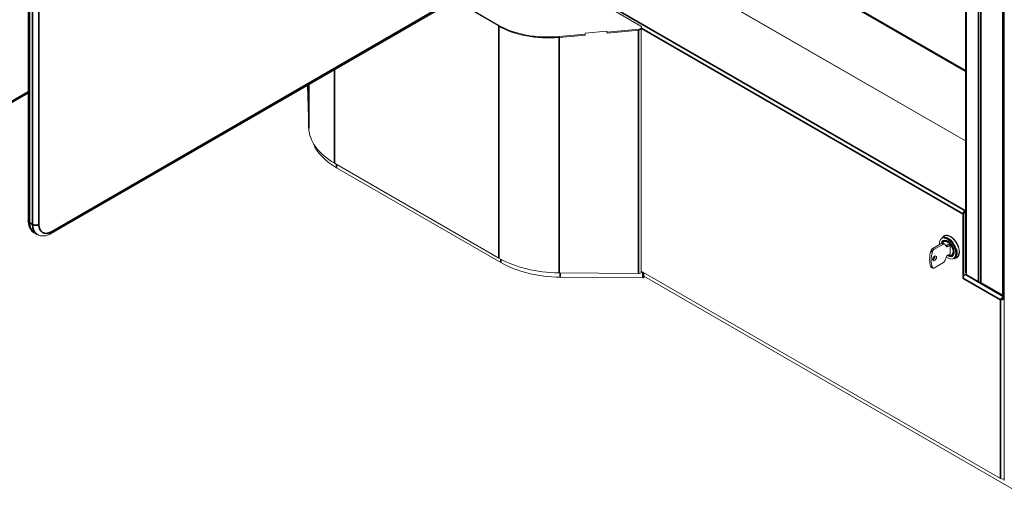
# Model space of a CAD drawing. Header units: millimetres. Extents: x 4 to 1188, y 1 to 840.
# Tile 208 of 256: x 996 to 1124, y 168 to 230. Entities that reach past the tile are written whole.
import ezdxf

# ---------------------------------------------------------------- set-up
doc = ezdxf.new("R2010")
doc.units = ezdxf.units.MM
doc.layers.add('1', color=7, linetype='Continuous')

msp = doc.modelspace()

# ---------------------------------------------------------------- linework, layer by layer
at = {"layer": '1', "color": 154, "linetype": 'Continuous', "lineweight": 13}
for p, q in [((1120.5465, 286.8416), (1120.5465, 196.303)), ((1123.6066, 285.2086), (1123.6066, 170.7825)), ((1118.5721, 281.7152), (1118.5721, 197.7093)), ((997.3512, 268.6229), (997.354, 204.3546)), ((1118.5715, 223.8569), (1081.463, 245.2815)), ((1118.5716, 214.6963), (1074.4244, 240.1847)), ((1075.5659, 239.5256), (1118.5718, 214.6962)), ((1000.2317, 202.6933), (1052.0694, 232.6162)), ((1058.1714, 229.5578), (1053.3751, 232.3269)), ((1058.1504, 229.6835), (1053.4734, 232.3838)), ((1071.251, 232.6326), (1076.5925, 229.5487)), ((1076.7088, 229.2986), (1076.6877, 229.4243)), ((1069.3792, 228.5152), (1066.0172, 228.2104)), ((1069.4003, 228.3895), (1066.0382, 228.0847)), ((1069.3792, 228.5152), (1069.3794, 228.6308)), ((1069.3792, 228.5152), (1069.4003, 228.3895)), ((1069.3794, 228.6308), (1072.2149, 228.8879)), ((1069.3794, 228.6308), (1069.4005, 228.5051)), ((1069.4003, 228.3895), (1069.4005, 228.5051)), ((1069.4005, 228.5051), (1069.445, 228.5091)), ((1076.3633, 229.1485), (1072.2148, 228.7723)), ((1072.2149, 228.8879), (1072.2148, 228.7723)), ((1072.2148, 228.7723), (1072.2358, 228.6466)), ((1076.3844, 229.0228), (1072.2358, 228.6466)), ((1076.6531, 197.7311), (1076.6531, 229.1426)), ((1033.6456, 216.3232), (1033.4775, 221.8841)), ((993.7765, 218.797), (997.3542, 220.8619)), ((1058.2232, 199.5406), (1036.9578, 211.8182)), ((1037.223, 211.2326), (1058.4868, 198.956)), ((1118.2549, 196.9395), (1118.2549, 205.2561)), ((1118.3761, 197.2582), (1118.3761, 205.3261)), ((1118.3761, 197.2583), (1118.3761, 205.1278)), ((1118.5075, 205.6935), (1118.5722, 205.7309)), ((1118.5075, 205.5536), (1118.5722, 205.5909)), ((998.1131, 202.8135), (998.5171, 202.5802)), ((1115.5404, 201.4727), (1114.2921, 200.7519)), ((1115.7424, 201.356), (1114.4941, 200.6353)), ((1115.541, 202.2001), (1115.5409, 202.2)), ((1115.844, 202.375), (1115.541, 202.2001)), ((1115.8853, 201.3702), (1115.6833, 201.4868)), ((1115.8283, 201.8051), (1115.7839, 201.7794)), ((1116.1157, 201.0583), (1115.9174, 201.3404)), ((1116.3357, 201.302), (1116.0886, 201.1593)), ((1116.2851, 201.3311), (1116.2851, 201.2728)), ((1116.5882, 201.1561), (1116.2851, 201.3311)), ((1117.5036, 201.3948), (1117.4768, 201.3793)), ((1116.5377, 201.1853), (1116.2907, 201.0427)), ((1116.2907, 199.9229), (1116.5882, 200.0947)), ((1116.5882, 200.083), (1116.5882, 201.1561)), ((1117.669, 201.0233), (1117.669, 200.9218)), ((1114.4941, 198.2558), (1115.7424, 198.9765)), ((1115.9174, 199.1942), (1116.1157, 199.7053)), ((1116.8874, 199.868), (1116.9319, 199.8936)), ((1117.1303, 199.4473), (1117.4333, 199.6223)), ((1117.5304, 199.6941), (1117.6157, 199.7089)), ((1066.0262, 197.6283), (1076.2898, 197.5249)), ((1076.6507, 197.7078), (1076.8409, 197.7058)), ((1076.6535, 197.8396), (1123.1138, 171.0157)), ((1076.9863, 197.0476), (1076.9863, 197.6475)), ((1114.1492, 198.3583), (1114.3512, 198.2416)), ((1118.573, 197.4046), (1118.6259, 197.4188)), ((1118.6893, 197.546), (1118.6893, 197.3944)), ((1076.8409, 196.9652), (1066.1715, 197.0727)), ((1076.9859, 197.1986), (1128.3135, 167.5646)), ((1118.7519, 197.2858), (1120.3553, 196.3601)), ((1120.5465, 196.303), (1120.5884, 196.3271)), ((1120.5465, 196.303), (1123.5178, 194.5875)), ((1123.1138, 194.1343), (1123.235, 194.2043)), ((1123.4835, 194.3642), (1123.4836, 194.5043)), ((1123.4976, 194.3384), (1123.6066, 194.2755)), ((1123.5173, 194.3786), (1123.6066, 194.4025)), ((1123.5285, 194.3524), (1123.6066, 194.3734)), ((1123.6066, 194.3074), (1123.5285, 194.3524)), ((1123.5487, 194.5319), (1123.6066, 194.5474))]:
    msp.add_line(p, q, dxfattribs=at)
at = {"layer": '1', "color": 154, "linetype": 'Continuous', "lineweight": 35}
for p, q in [((1120.5884, 286.7833), (1120.5884, 196.3271)), ((1123.4168, 194.6942), (1123.4168, 285.1503)), ((1118.6893, 281.5519), (1118.6893, 197.546)), ((1120.2752, 196.4788), (1120.2752, 280.7179)), ((997.5185, 268.3897), (997.5213, 204.1213)), ((997.9253, 203.888), (997.9225, 268.1563)), ((998.7306, 268.1563), (998.7335, 203.888)), ((1118.5719, 223.7359), (1081.4634, 245.1605)), ((1067.5352, 235.1224), (1118.5075, 205.6935)), ((1000.35, 202.9548), (1052.0625, 232.8055)), ((1058.1504, 229.6835), (1058.1714, 229.5578)), ((1058.2232, 229.5281), (1058.2232, 199.5406)), ((1066.0172, 228.2104), (1066.0382, 228.0847)), ((1066.0262, 228.0832), (1066.0262, 197.6283)), ((1076.2898, 229.0139), (1076.2898, 197.5249)), ((1076.3633, 229.1485), (1076.3844, 229.0228)), ((1118.2549, 205.2561), (1076.7077, 229.2434)), ((1036.9578, 211.8182), (1036.9578, 223.8932)), ((1033.6456, 216.3232), (1033.6456, 221.9817)), ((993.7767, 218.9904), (997.3535, 221.0548)), ((1037.223, 211.6651), (1037.223, 211.2326)), ((997.5213, 204.1213), (997.9253, 203.888)), ((1115.7424, 201.356), (1115.5404, 201.4727)), ((1114.303, 200.3675), (1114.101, 200.4842)), ((1114.2921, 200.7519), (1114.4941, 200.6353)), ((1116.0886, 201.1593), (1116.2907, 201.0427)), ((1058.4868, 198.956), (1058.4868, 199.3933)), ((1066.1715, 197.6269), (1066.1715, 197.0727)), ((1076.8409, 196.9652), (1076.8409, 197.7058)), ((1114.101, 198.4196), (1114.303, 198.303)), ((1123.1138, 194.1343), (1118.2549, 196.9395)), ((1118.573, 197.4046), (1118.7075, 197.327)), ((1118.6893, 197.3944), (1120.2752, 196.4788)), ((1120.425, 196.3354), (1123.5487, 194.5319)), ((1120.5884, 196.3271), (1123.4168, 194.6942)), ((1123.2333, 194.224), (1123.1129, 194.1709)), ((1123.1138, 171.0157), (1123.1138, 194.1343)), ((1123.2513, 194.193), (1123.1451, 194.1153))]:
    msp.add_line(p, q, dxfattribs=at)
at = {"layer": '1', "color": 154, "linetype": 'Continuous', "lineweight": 13}
for centre, major_axis, ratio, start_param, end_param in [((1066.0292, 235.8365), (11.1589, 1.8688), 0.66883484, 3.82310127, 4.59977279), ((1066.0503, 235.7108), (11.1589, 1.8688), 0.66883484, 3.82310127, 4.59977279), ((1066.2236, 235.8031), (11.23, 2.0696), 0.66598135, 3.80486611, 4.57281098), ((1076.296, 229.2664), (0.3558, 0.0478), 0.64798304, 4.60807855, 6.19630853), ((1076.3637, 229.37), (0.3241, 0.0543), 0.66883484, 4.59977279, 6.96469392), ((1076.3847, 229.2443), (0.3241, 0.0543), 0.66883484, 4.59977279, 6.28315321), ((1044.9582, 216.4372), (11.3143, 0), 0.57735027, 3.15904595, 3.92699082), ((1045.1022, 215.7817), (11.1429, 0), 0.57735027, 3.36749498, 3.92699082), ((1118.5075, 205.4019), (-0.1786, -0.3093), 0.57735027, 3.92699082, 5.49778714), ((1118.6792, 205.3028), (0.2143, 0.3712), 0.57735027, 1.1465586, 2.35619449), ((1118.5075, 205.4019), (-0.0929, -0.1608), 0.57735027, 3.92699082, 5.49778714), ((1116.6387, 200.9987), (0.8214, -1.4228), 0.57735027, 0.78539816, 3.39773063), ((1116.6387, 200.9987), (0.7946, -1.3764), 0.57735027, 0.78539816, 3.14169083), ((1116.2851, 200.7945), (0.7589, -1.3145), 0.57735027, 2.78875253, 4.02791448), ((1116.2851, 200.7945), (-0.5893, 1.0207), 0.57735027, 0, 0.61938463), ((1115.5404, 201.2394), (-0.1429, -0.2474), 0.57735027, 3.14159265, 3.92699082), ((1116.3356, 200.8237), (-0.7946, 1.3764), 0.57735027, 4.3317654, 6.28318531), ((1116.2851, 200.7945), (-0.5893, 1.0207), 0.57735027, 3.92699082, 6.28318531), ((1115.7424, 201.1228), (0.1429, 0.2474), 0.57735027, 6.02138592, 7.06858347), ((1116.7599, 201.0687), (0.8214, -1.4228), 0.57735027, 3.21546361, 3.39767358), ((1116.7599, 201.0687), (0.8214, -1.4228), 0.57735027, 3.21551826, 3.39773063), ((1116.3356, 200.8237), (0.5536, -0.9588), 0.57735027, 2.38800312, 3.14169083), ((1116.8407, 201.1153), (0.7143, -1.2372), 0.57735027, 2.69864332, 2.85915907), ((1116.7027, 200.954), (1.9452, 3.3692), 0.57735027, 2.02521702, 2.68717196), ((1114.2921, 200.5187), (-0.1429, -0.2474), 0.57735027, 3.92699082, 5.16680968), ((1116.9047, 200.8373), (1.9452, 3.3692), 0.57735027, 2.02521702, 2.68717196), ((1114.4941, 200.402), (0.1429, 0.2474), 0.57735027, 0.78539816, 2.02521702), ((1116.0886, 201.3926), (0.1429, 0.2474), 0.57735027, 3.76390616, 3.92699082), ((1116.2907, 201.276), (-0.1429, -0.2474), 0.57735027, 6.02138592, 7.06858347), ((1116.2851, 200.7945), (-0.5893, 1.0207), 0.57735027, 2.28177801, 3.92699082), ((1116.3356, 200.8237), (0.5536, -0.9588), 0.57735027, 0, 0.75358954), ((1116.3356, 200.8237), (-0.7946, 1.3764), 0.57735027, 3.14159265, 3.80083624), ((1116.6387, 200.9987), (0.7946, -1.3764), 0.57735027, 0, 0.78539816), ((1116.6387, 200.9987), (0.8214, -1.4228), 0.57735027, 0, 0.78539816), ((1116.8407, 201.1153), (0.7143, -1.2372), 0.57735027, 0.28236587, 0.44297979), ((1066.2236, 204.1596), (-11.3143, 0), 0.57735027, 0.78539816, 1.55334303), ((1066.366, 203.505), (11.1429, 0), 0.57735027, 3.92699082, 4.69493569), ((1114.386, 199.6165), (0.1786, 0.3093), 0.57735027, 3.74281495, 5.49778714), ((1114.386, 199.6165), (0.1786, 0.3093), 0.57735027, 5.49778714, 5.68196301), ((1115.7424, 199.2098), (0.1429, 0.2474), 0.57735027, 3.92699082, 4.97418837), ((1116.2851, 200.7945), (0.7589, -1.3145), 0.57735027, 5.32882836, 6.28318531), ((1116.2907, 199.6896), (-0.1429, -0.2474), 0.57735027, 3.92699082, 4.97418837), ((1116.2851, 200.7945), (0.7589, -1.3145), 0.57735027, 0, 0.12831442), ((1116.6387, 200.9987), (0.8214, -1.4228), 0.57735027, 6.00829595, 6.28318531), ((1116.7599, 201.0687), (0.8214, -1.4228), 0.57735027, 6.02704733, 6.20925971), ((1116.7599, 201.0687), (0.8214, -1.4228), 0.57735027, 6.02710239, 6.20931236), ((1116.9114, 201.1561), (0.8214, -1.4228), 0.57735027, 6.01739798, 6.11638294), ((1076.296, 197.7311), (-0.3571, 0), 0.57735027, 1.55334303, 3.14157302), ((1076.8434, 197.7883), (-0.1429, 0), 0.57735027, 1.55334303, 1.83217247), ((1114.2921, 198.6057), (-0.1429, -0.2474), 0.57735027, 5.82876461, 6.28319697), ((1114.4941, 198.4891), (0.1429, 0.2474), 0.57735027, 2.68717196, 3.92699082), ((1118.9721, 197.7093), (0.4, 0), 0.57735027, 3.14159265, 3.92699082), ((1118.8279, 197.3021), (-0.2799, 0.0573), 0.40824829, 5.31204121, 5.5984661), ((1076.8434, 197.0476), (0.1429, 0), 0.57735027, 4.69493569, 6.28316568), ((1118.5077, 197.0852), (-0.1786, -0.3093), 0.57735027, 3.66519143, 5.49778714), ((1118.8408, 197.4819), (-0.1071, -0.1856), 0.57735027, 5.49778714, 5.83762405), ((1123.5178, 194.7525), (-0.101, 0.175), 0.57735027, 1.57079633, 3.14159265), ((1123.4833, 194.2125), (0.0929, 0.1608), 0.57735027, 0.52359878, 0.78438798), ((1123.4833, 194.2125), (0.1786, 0.3093), 0.57735027, 0.52359878, 0.78438798), ((1123.3663, 171.1616), (-0.3571, 0), 0.57735027, 0.78539816, 2.30877608)]:
    msp.add_ellipse(centre, major_axis=major_axis, ratio=ratio, start_param=start_param, end_param=end_param, dxfattribs=at)
at = {"layer": '1', "color": 154, "linetype": 'Continuous', "lineweight": 35}
for centre, major_axis, ratio, start_param, end_param in [((997.9255, 204.3546), (0.5714, 0), 0.57737966, 3.14157115, 3.92682161), ((999.5419, 205.2877), (1.4289, 2.4742), 0.57743326, 2.35631735, 3.14159284), ((998.3295, 204.1213), (0.5714, 0), 0.57737966, 3.92682161, 5.49761794), ((999.9459, 205.0544), (-1.4289, -2.4742), 0.57743326, 5.49791, 6.28760336), ((1000.3499, 204.8211), (1.1431, 1.9793), 0.57743326, 2.35631729, 3.92711361), ((999.946, 203.1882), (-0.2857, 0.4949), 0.57723787, 3.1414183, 3.9270369), ((1116.2851, 200.7945), (0.5161, -0.8939), 0.57735027, 0.78539816, 3.54754533), ((1116.2851, 200.7945), (0.7589, -1.3145), 0.57735027, 0.78539816, 2.78875253), ((1116.2851, 200.7945), (0.5161, -0.8939), 0.57735027, 0, 0.78539816), ((1116.2851, 200.7945), (0.7589, -1.3145), 0.57735027, 0.12831442, 0.78539816), ((1116.3356, 200.8237), (-0.7946, 1.3764), 0.57735027, 3.92699082, 4.3317654), ((1116.3356, 200.8237), (-0.7946, 1.3764), 0.57735027, 3.80083624, 3.92699082), ((1116.2851, 200.7945), (0.5161, -0.8939), 0.57735027, 5.53656618, 6.28318531), ((1120.4267, 196.5662), (-0.2051, 0.0873), 0.71153116, 1.07939947, 2.65019579), ((1120.4267, 196.5662), (0.027, 0.2213), 0.71153116, 2.06219319, 2.79168082)]:
    msp.add_ellipse(centre, major_axis=major_axis, ratio=ratio, start_param=start_param, end_param=end_param, dxfattribs=at)
at = {"layer": '1', "color": 154, "linetype": 'Continuous', "lineweight": 13}
msp.add_ellipse((1114.5881, 199.4998), major_axis=(0.1786, 0.3093), ratio=0.57735027, dxfattribs=at)
for points, knots in [([(997.354, 204.3546), (997.3537, 204.25), (997.3703, 203.9779), (997.4657, 203.5688), (997.6839, 203.1773), (997.9109, 202.9247), (998.074, 202.8467), (998.1127, 202.8311)], [0, 0, 0, 0, 0.16100359, 0.43098175, 0.6849387, 0.92833557, 1, 1, 1, 1]), ([(998.5321, 202.5903), (998.6196, 202.5325), (998.8392, 202.4229), (999.2412, 202.3772), (999.7012, 202.4446), (1000.0319, 202.5813), (1000.2096, 202.6805), (1000.2317, 202.6933)], [0, 0, 0, 0, 0.17763205, 0.42861229, 0.6833446, 0.96058479, 1, 1, 1, 1]), ([(1118.7515, 197.286), (1118.7504, 197.2866), (1118.7493, 197.2873), (1118.7435, 197.2908), (1118.739, 197.2938), (1118.7304, 197.3), (1118.7263, 197.3033), (1118.7206, 197.3085), (1118.7188, 197.3103), (1118.7153, 197.3139), (1118.7136, 197.3158), (1118.7089, 197.3214), (1118.7062, 197.3252), (1118.7014, 197.333), (1118.6995, 197.337), (1118.6979, 197.3411)], [0, 0, 0, 0, 0.04324532, 0.04324532, 0.23459626, 0.23459626, 0.42594719, 0.42594719, 0.52162266, 0.52162266, 0.61729813, 0.61729813, 0.80864906, 0.80864906, 1, 1, 1, 1]), ([(1120.3416, 196.3727), (1120.349, 196.3657), (1120.3755, 196.3453), (1120.4307, 196.3297), (1120.4954, 196.3313), (1120.5325, 196.3459), (1120.5487, 196.355)], [0, 0, 0, 0, 0.135302, 0.4556588, 0.75577233, 1, 1, 1, 1]), ([(1123.1129, 194.1709), (1123.1101, 194.1669), (1123.1085, 194.1606), (1123.1089, 194.1471), (1123.1108, 194.1399), (1123.1138, 194.1343)], [0, 0, 0, 0, 0.5, 0.5, 1, 1, 1, 1]), ([(1123.4836, 194.5043), (1123.4481, 194.4845), (1123.4104, 194.4592), (1123.336, 194.4028), (1123.2995, 194.3719), (1123.2336, 194.311), (1123.2038, 194.2807), (1123.1523, 194.2233), (1123.1304, 194.196), (1123.1129, 194.1709)], [0, 0, 0, 0, 0.25, 0.25, 0.5, 0.5, 0.75, 0.75, 1, 1, 1, 1]), ([(1123.1451, 194.1153), (1123.1438, 194.1153), (1123.1412, 194.1152), (1123.137, 194.1161), (1123.1326, 194.1177), (1123.1285, 194.1199), (1123.1248, 194.1224), (1123.1216, 194.125), (1123.1187, 194.1279), (1123.116, 194.131), (1123.1145, 194.1332), (1123.1138, 194.1343)], [0, 0, 0, 0, 0.12148483, 0.24882559, 0.37979617, 0.51177837, 0.61630288, 0.71843932, 0.81699736, 0.91104645, 1, 1, 1, 1]), ([(1123.6188, 194.2684), (1123.6153, 194.2665), (1123.6083, 194.2627), (1123.5972, 194.2569), (1123.5859, 194.2511), (1123.5742, 194.2452), (1123.5623, 194.2394), (1123.5501, 194.2337), (1123.5377, 194.2279), (1123.525, 194.2223), (1123.5122, 194.2166), (1123.4993, 194.2111), (1123.4862, 194.2056), (1123.4731, 194.2004), (1123.4599, 194.1952), (1123.4467, 194.1902), (1123.4336, 194.1853), (1123.4205, 194.1806), (1123.4074, 194.1761), (1123.3944, 194.1717), (1123.3815, 194.1675), (1123.3518, 194.1581), (1123.306, 194.145), (1123.2567, 194.1333), (1123.2198, 194.1259), (1123.1934, 194.1213), (1123.1683, 194.1177), (1123.1528, 194.1161), (1123.1451, 194.1153)], [0, 0, 0, 0, 0.02684757, 0.05353227, 0.08007731, 0.10650442, 0.13283386, 0.15908437, 0.1852732, 0.21141609, 0.23752732, 0.26361972, 0.28962029, 0.31545519, 0.34113443, 0.36666708, 0.39206124, 0.4173241, 0.44246196, 0.46748028, 0.4923837, 0.51717608, 0.63980927, 0.76093008, 0.82104138, 0.8808695, 0.94049671, 1, 1, 1, 1]), ([(1123.2333, 194.224), (1123.2327, 194.2236), (1123.2316, 194.2228), (1123.2304, 194.2209), (1123.2297, 194.2186), (1123.2296, 194.2159), (1123.2302, 194.2131), (1123.2313, 194.2101), (1123.2329, 194.207), (1123.2343, 194.2052), (1123.235, 194.2043)], [0, 0, 0, 0, 0.12860492, 0.25127023, 0.36999998, 0.48765802, 0.60733273, 0.73165051, 0.86235728, 1, 1, 1, 1]), ([(1123.4835, 194.3642), (1123.4811, 194.3629), (1123.4764, 194.3604), (1123.469, 194.3563), (1123.4613, 194.3521), (1123.4535, 194.3478), (1123.4454, 194.3433), (1123.4372, 194.3388), (1123.4289, 194.3341), (1123.4204, 194.3294), (1123.4118, 194.3246), (1123.4032, 194.3197), (1123.3945, 194.3148), (1123.3859, 194.31), (1123.3772, 194.3051), (1123.3685, 194.3002), (1123.36, 194.2954), (1123.3428, 194.2857), (1123.3178, 194.2716), (1123.2903, 194.2562), (1123.2678, 194.2435), (1123.2497, 194.2333), (1123.2388, 194.2271), (1123.2333, 194.224)], [0, 0, 0, 0, 0.02937715, 0.05863335, 0.08783993, 0.11706269, 0.14636156, 0.17579052, 0.20539746, 0.23522435, 0.26529836, 0.29562029, 0.32618291, 0.35697284, 0.38797114, 0.41915389, 0.4504928, 0.48195559, 0.60915556, 0.73836618, 0.82521917, 0.91248617, 1, 1, 1, 1]), ([(1123.235, 194.2043), (1123.2355, 194.2032), (1123.2364, 194.2011), (1123.2382, 194.1982), (1123.2402, 194.1957), (1123.2432, 194.1932), (1123.2464, 194.192), (1123.2494, 194.1921), (1123.2506, 194.1927), (1123.2513, 194.193)], [0, 0, 0, 0, 0.13773061, 0.26851368, 0.39293156, 0.51276529, 0.7478395, 0.87092282, 1, 1, 1, 1]), ([(1123.2513, 194.193), (1123.2567, 194.1963), (1123.2674, 194.2027), (1123.2853, 194.2134), (1123.3074, 194.2266), (1123.3345, 194.2428), (1123.3589, 194.2573), (1123.3754, 194.2671), (1123.3833, 194.2718), (1123.3912, 194.2766), (1123.3993, 194.2813), (1123.4073, 194.2861), (1123.4153, 194.291), (1123.4234, 194.2958), (1123.4314, 194.3006), (1123.4394, 194.3053), (1123.4472, 194.31), (1123.455, 194.3146), (1123.4626, 194.319), (1123.47, 194.3233), (1123.4773, 194.3274), (1123.4843, 194.3313), (1123.4911, 194.335), (1123.4955, 194.3373), (1123.4976, 194.3384)], [0, 0, 0, 0, 0.08756829, 0.17487237, 0.26176259, 0.39076725, 0.51745767, 0.54693264, 0.57629231, 0.60552736, 0.63463229, 0.66360576, 0.69245108, 0.72117662, 0.74979619, 0.77829816, 0.80652312, 0.83447864, 0.86221323, 0.88978568, 0.91726534, 0.94473227, 0.972277, 1, 1, 1, 1])]:
    msp.add_open_spline(points, degree=3, knots=knots, dxfattribs=at)
for points, degree in [([(1118.2549, 196.9395), (1118.3761, 197.0095)], 1), ([(1123.4976, 194.3384), (1123.5078, 194.3438), (1123.518, 194.3485), (1123.5285, 194.3524)], 3)]:
    msp.add_open_spline(points, degree=degree, dxfattribs=at)

doc.saveas('drawing.dxf')
